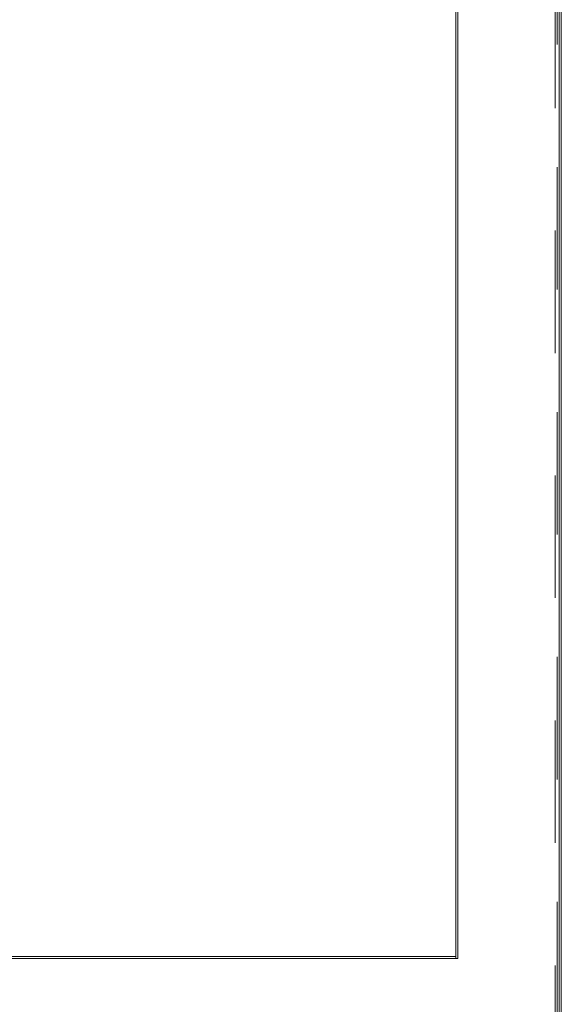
# Model space of a CAD drawing. Header units: inches. Extents: x -465 to -303, y -234 to 7.
# Tile 55 of 71: x -327 to -321, y -19 to -8. Entities that reach past the tile are written whole.
import ezdxf

# ---------------------------------------------------------------- set-up
doc = ezdxf.new("R2010")
doc.units = ezdxf.units.IN
doc.header["$LTSCALE"] = 32
doc.header["$MEASUREMENT"] = 0
doc.linetypes.add('Dash Style-1', pattern=[0.083328, 0.041656, -0.041672])
for name, color, linetype, lineweight in [('DashLine', 7, 'Dash Style-1', 13), ('Drawing', 7, 'Continuous', 18), ('None', 7, 'Continuous', 18), ('SolidLine', 7, 'Continuous', 15)]:
    doc.layers.add(name, color=color, linetype=linetype, lineweight=lineweight)

# ---------------------------------------------------------------- blocks, each defined once
blk = doc.blocks.new('Group-16')
at = {"layer": 'DashLine', "flags": 128}
for points in [[(0, 0), (17.953, 0), (17.953, -17.992), (0, -17.992)], [(0.748, -3.76), (17.205, -3.76), (17.205, -17.972), (0.748, -17.972)]]:
    blk.add_lwpolyline(points, close=True, dxfattribs=at)
blk = doc.blocks.new('Group-17')
at = {"layer": 'None'}
blk.add_blockref('Group-16', (0, 0), dxfattribs=at)
blk = doc.blocks.new('SL Low Storage (2D)')
at = {"layer": 'None'}
blk.add_blockref('Group-17', (0, 0), dxfattribs=at)
at = {"layer": 'Drawing', "color": 0, "flags": 1}
for tag in ['Catalog', 'Custom', 'Tag', 'Option1', 'Option2', 'Option3', 'Option4', 'Option5', 'Option6', 'Option7', 'Option8', 'Option9', 'Option10', 'Option11', 'Option12', 'FinishGroup', 'Discount', 'Item1', 'Item2', 'Item3', 'Item4', 'Item5', 'Item6', 'Item7', 'Item8', 'Item9', 'Item10', 'Item11', 'Item12', 'Item13', 'Item14', 'Item15', 'Item16', 'Item17', 'Item18', 'Item19', 'Item20', 'Item21', 'Item22', 'Item23', 'Item24', 'Item25']:
    blk.add_attdef(tag, (37.428, -5.857), '', height=0.00709, dxfattribs=at)
blk = doc.blocks.new('Group-32')
at = {"layer": 'SolidLine'}
for p, q in [((88.839, -23.996), (37.107, -23.996)), ((88.839, -24.016), (88.839, -23.996)), ((37.107, -24.016), (88.839, -24.016))]:
    blk.add_line(p, q, dxfattribs=at)
blk = doc.blocks.new('Group-33')
at = {"layer": 'None'}
blk.add_blockref('Group-32', (0, 0), dxfattribs=at)
blk = doc.blocks.new('Group-34')
at = {"layer": 'SolidLine', "flags": 128}
blk.add_lwpolyline([(88.858, -2.579), (88.858, -24.016), (88.839, -24.016), (88.839, -2.579)], close=True, dxfattribs=at)
blk = doc.blocks.new('Group-38')
at = {"layer": 'None'}
for name in ['Group-34', 'Group-33']:
    blk.add_blockref(name, (0, 0), dxfattribs=at)
blk = doc.blocks.new('Group-78')
at = {"layer": 'None'}
blk.add_blockref('Group-38', (0, 0), dxfattribs=at)
blk = doc.blocks.new('SL L Desk (2D)')
at = {"layer": 'None'}
blk.add_blockref('Group-78', (0, 0), dxfattribs=at)
at = {"layer": 'Drawing', "color": 0, "flags": 1}
for tag in ['Catalog', 'FinishGroup', 'Discount', 'Option1', 'Option2', 'Option3', 'Option4', 'Option5', 'Option6', 'Option7', 'Option8', 'Option9', 'Option10', 'Option11', 'Option12', 'Custom', 'Tag', 'Item1', 'Item2', 'Item3', 'Item4', 'Item5', 'Item6', 'Item7', 'Item8', 'Item9', 'Item10', 'Item11', 'Item12', 'Item13', 'Item14', 'Item15', 'Item16', 'Item17', 'Item18', 'Item19', 'Item20', 'Item21', 'Item22', 'Item23', 'Item24', 'Item25']:
    blk.add_attdef(tag, (-51.588, -65.641), '', height=0.00709, dxfattribs=at)
blk = doc.blocks.new('Group-112')
at = {"layer": 'SolidLine'}
blk.add_line((0, -17.972), (98.75, -17.972), dxfattribs=at)
at = {"layer": 'SolidLine', "flags": 128}
blk.add_lwpolyline([(0, 0), (98.75, 0), (98.75, -17.992), (0, -17.992)], close=True, dxfattribs=at)
blk = doc.blocks.new('Group-113')
at = {"layer": 'None'}
blk.add_blockref('Group-112', (0, 0), dxfattribs=at)
blk = doc.blocks.new('SL Rect Credenza Top (2D)')
at = {"layer": 'None'}
blk.add_blockref('Group-113', (0, 0), dxfattribs=at)
at = {"layer": 'Drawing', "color": 0, "flags": 1}
for tag in ['Catalog', 'Custom', 'Tag', 'Option1', 'Option2', 'Option3', 'Option4', 'Option5', 'Option6', 'Option7', 'Option8', 'Option9', 'Option10', 'Option11', 'Option12', 'FinishGroup', 'Discount', 'Item1', 'Item2', 'Item3', 'Item4', 'Item5', 'Item6', 'Item7', 'Item8', 'Item9', 'Item10', 'Item11', 'Item12', 'Item13', 'Item14', 'Item15', 'Item16', 'Item17', 'Item18', 'Item19', 'Item20', 'Item21', 'Item22', 'Item23', 'Item24', 'Item25']:
    blk.add_attdef(tag, (26.377, -89.796), '', height=0.00709, dxfattribs=at)

msp = doc.modelspace()

# ---------------------------------------------------------------- block references
at = {"layer": 'Drawing', "rotation": 270}
for name, p in [('SL Rect Credenza Top (2D)', (-303.091, 5.976)), ('SL Low Storage (2D)', (-303.134, -2.882))]:
    msp.add_blockref(name, p, dxfattribs=at)
at = {"layer": 'Drawing'}
msp.add_blockref('SL L Desk (2D)', (-411.047, 5.976), dxfattribs=at)

doc.saveas('drawing.dxf')
